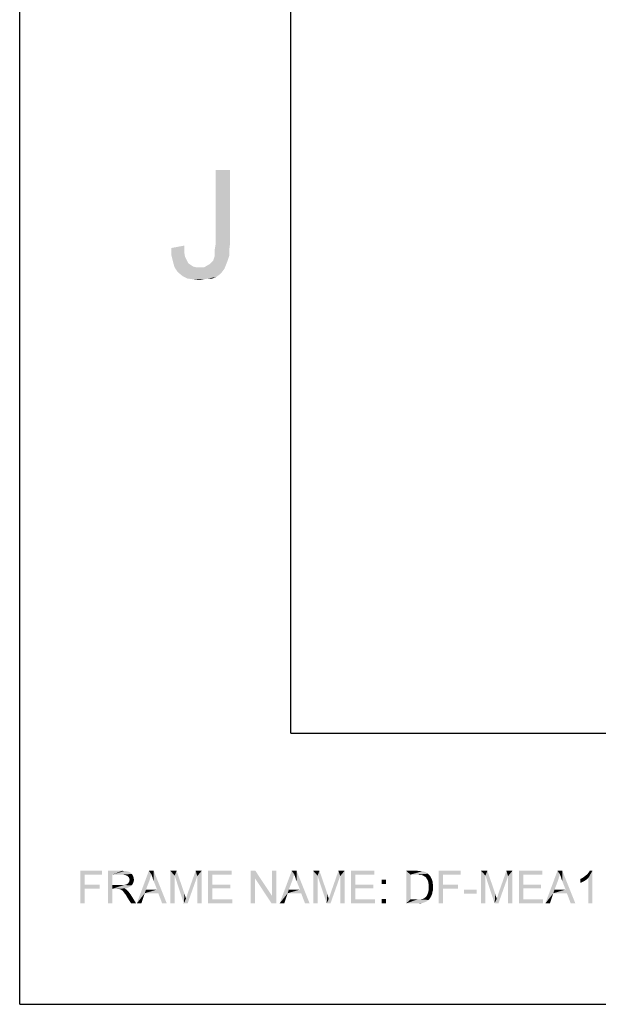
# Model space of a CAD drawing. Extents: x 0 to 841, y 0 to 594.
# Tile 1 of 102: x 0 to 32, y 0 to 54. Entities that reach past the tile are written whole.
import ezdxf

# ---------------------------------------------------------------- set-up
doc = ezdxf.new("R2010")
doc.units = 0
doc.header["$LTSCALE"] = 46.255
doc.header["$MEASUREMENT"] = 0
doc.layers.get('0').update_dxf_attribs({"linetype": 'CONTINUOUS'})

msp = doc.modelspace()

# ---------------------------------------------------------------- linework, layer by layer
at = {"color": 4, "linetype": 'Continuous'}
for q in [(0, 594), (841, 0)]:
    msp.add_line((0, 0), q, dxfattribs=at)
at = {"color": 3, "linetype": 'Continuous'}
for q in [(15, 579), (826, 15)]:
    msp.add_line((15, 15), q, dxfattribs=at)
at = {"color": 1, "linetype": 'Continuous'}
for points in [[(11.6387, 46.1713), (11.6387, 42.08241), (10.8387, 42.03797)], [(11.6387, 46.1713), (10.8387, 42.03797), (10.8387, 46.1713)], [(8.39425, 41.86019), (9.10536, 41.99352), (9.10536, 41.63797)], [(10.79425, 41.7713), (10.8387, 42.03797), (11.6387, 42.08241)], [(10.79425, 41.7713), (11.6387, 42.08241), (11.59425, 41.72686)], [(9.10536, 41.63797), (8.39425, 41.46019), (8.39425, 41.86019)], [(8.39425, 41.46019), (9.10536, 41.63797), (9.14981, 41.3713)], [(9.14981, 41.3713), (8.48314, 41.10463), (8.39425, 41.46019)], [(11.59425, 41.72686), (10.79425, 41.59352), (10.79425, 41.7713)], [(10.79425, 41.41575), (10.79425, 41.59352), (11.59425, 41.72686)], [(10.79425, 41.41575), (11.59425, 41.72686), (11.59425, 41.41575)], [(9.14981, 41.3713), (9.2387, 41.19352), (8.48314, 41.10463)], [(8.48314, 41.10463), (9.2387, 41.19352), (9.32759, 41.01575)], [(9.32759, 41.01575), (8.57203, 40.79352), (8.48314, 41.10463)], [(9.32759, 41.01575), (9.46092, 40.92686), (8.57203, 40.79352)], [(9.46092, 40.92686), (9.59425, 40.83797), (8.57203, 40.79352)], [(11.41648, 40.92686), (10.21648, 40.79352), (10.4387, 40.92686)], [(10.21648, 40.79352), (11.41648, 40.92686), (11.32759, 40.70463)], [(10.4387, 40.92686), (10.52759, 40.9713), (11.50536, 41.14908)], [(10.4387, 40.92686), (11.50536, 41.14908), (11.41648, 40.92686)], [(10.52759, 40.9713), (10.61648, 41.06019), (11.50536, 41.14908)], [(11.50536, 41.14908), (10.61648, 41.06019), (10.70536, 41.14908)], [(10.70536, 41.14908), (10.74981, 41.28241), (11.59425, 41.41575)], [(10.70536, 41.14908), (11.59425, 41.41575), (11.50536, 41.14908)], [(11.59425, 41.41575), (10.74981, 41.28241), (10.79425, 41.41575)], [(8.57203, 40.79352), (9.59425, 40.83797), (9.77203, 40.79352)], [(9.77203, 40.79352), (8.74981, 40.52686), (8.57203, 40.79352)], [(10.21648, 40.79352), (11.32759, 40.70463), (8.74981, 40.52686)], [(9.94981, 40.79352), (10.21648, 40.79352), (8.74981, 40.52686)], [(9.77203, 40.79352), (9.94981, 40.79352), (8.74981, 40.52686)], [(8.74981, 40.52686), (11.32759, 40.70463), (11.19425, 40.52686)], [(11.19425, 40.52686), (9.01648, 40.30463), (8.74981, 40.52686)], [(11.19425, 40.52686), (11.06092, 40.39352), (9.01648, 40.30463)], [(9.01648, 40.30463), (11.06092, 40.39352), (10.88314, 40.26019)], [(10.88314, 40.26019), (9.28314, 40.1713), (9.01648, 40.30463)], [(10.4387, 40.1713), (9.28314, 40.1713), (10.88314, 40.26019)], [(10.4387, 40.1713), (9.59425, 40.12686), (9.28314, 40.1713)], [(9.59425, 40.12686), (10.4387, 40.1713), (10.21648, 40.12686)], [(10.21648, 40.12686), (9.94981, 40.08241), (9.59425, 40.12686)], [(10.4387, 40.1713), (10.88314, 40.26019), (10.66092, 40.1713)], [(3.35047, 7.38995), (4.5638, 7.38995), (3.59047, 7.17662)], [(3.59047, 7.17662), (3.35047, 5.58995), (3.35047, 7.38995)], [(3.59047, 7.17662), (3.59047, 6.61662), (3.35047, 5.58995)], [(3.59047, 7.17662), (4.5638, 7.38995), (4.5638, 7.17662)], [(4.8838, 7.38995), (5.67047, 7.38995), (5.1238, 7.17662)], [(5.1238, 7.17662), (4.8838, 5.58995), (4.8838, 7.38995)], [(5.1238, 7.17662), (5.1238, 6.60328), (4.8838, 5.58995)], [(5.67047, 7.38995), (5.79047, 7.37662), (5.1238, 7.17662)], [(5.8838, 7.37662), (5.97713, 7.34995), (5.1238, 7.17662)], [(5.79047, 7.37662), (5.8838, 7.37662), (5.1238, 7.17662)], [(5.97713, 7.34995), (6.0438, 7.33662), (5.1238, 7.17662)], [(6.0438, 7.33662), (6.09713, 7.30995), (5.1238, 7.17662)], [(6.09713, 7.30995), (6.15047, 7.26995), (5.1238, 7.17662)], [(6.15047, 7.26995), (6.2038, 7.21662), (5.1238, 7.17662)], [(5.6838, 7.17662), (5.1238, 7.17662), (6.2038, 7.21662)], [(5.77713, 7.16328), (5.6838, 7.17662), (6.2038, 7.21662)], [(5.77713, 7.16328), (6.2038, 7.21662), (6.2438, 7.16328)], [(6.2438, 7.16328), (5.85713, 7.14995), (5.77713, 7.16328)], [(5.9238, 7.12328), (5.85713, 7.14995), (6.2438, 7.16328)], [(5.97713, 7.09662), (5.9238, 7.12328), (6.2438, 7.16328)], [(5.97713, 7.09662), (6.2438, 7.16328), (6.27047, 7.09662)], [(6.27047, 7.09662), (6.03047, 7.04328), (5.97713, 7.09662)], [(6.03047, 7.04328), (6.27047, 7.09662), (6.29713, 7.04328)], [(7.2838, 7.20328), (6.4838, 5.58995), (7.15047, 7.38995)], [(7.2838, 7.20328), (7.23047, 7.01662), (6.4838, 5.58995)], [(7.15047, 7.38995), (7.41713, 7.38995), (7.2838, 7.20328)], [(7.31047, 7.12328), (7.2838, 7.20328), (7.41713, 7.38995)], [(7.35047, 7.02995), (7.31047, 7.12328), (7.41713, 7.38995)], [(7.37713, 6.92328), (7.35047, 7.02995), (7.41713, 7.38995)], [(7.41713, 6.81662), (7.37713, 6.92328), (7.41713, 7.38995)], [(7.6038, 6.34995), (7.41713, 6.81662), (7.41713, 7.38995)], [(7.67047, 6.14995), (7.6038, 6.34995), (7.41713, 7.38995)], [(7.8838, 5.58995), (7.67047, 6.14995), (7.41713, 7.38995)], [(7.8838, 5.58995), (7.41713, 7.38995), (8.13713, 5.58995)], [(8.33713, 7.38995), (8.6838, 7.38995), (8.57713, 7.12328)], [(8.57713, 7.12328), (8.33713, 5.58995), (8.33713, 7.38995)], [(8.33713, 5.58995), (8.57713, 7.12328), (8.57713, 5.58995)], [(8.57713, 7.12328), (8.6838, 7.38995), (9.1238, 6.10995)], [(9.1238, 6.10995), (9.0838, 5.58995), (8.57713, 7.12328)], [(9.0838, 5.58995), (9.2038, 5.84328), (9.83047, 7.09662)], [(9.0838, 5.58995), (9.83047, 7.09662), (9.29713, 5.58995)], [(9.2038, 5.84328), (9.21713, 5.89662), (9.83047, 7.09662)], [(9.21713, 5.89662), (9.2438, 5.96328), (9.83047, 7.09662)], [(9.2438, 5.96328), (9.27047, 6.04328), (9.83047, 7.09662)], [(9.27047, 6.04328), (9.29713, 6.13662), (9.83047, 7.09662)], [(9.83047, 7.09662), (9.29713, 6.13662), (9.73713, 7.38995)], [(9.73713, 7.38995), (10.07047, 7.38995), (9.83047, 7.09662)], [(9.83047, 5.58995), (9.83047, 7.09662), (10.07047, 7.38995)], [(9.83047, 5.58995), (10.07047, 7.38995), (10.07047, 5.58995)], [(10.43047, 7.38995), (11.7238, 7.38995), (10.67047, 7.17662)], [(10.67047, 7.17662), (10.43047, 5.58995), (10.43047, 7.38995)], [(10.67047, 7.17662), (10.67047, 6.62995), (10.43047, 5.58995)], [(10.67047, 7.17662), (11.7238, 7.38995), (11.7238, 7.17662)], [(13.0438, 7.38995), (13.03047, 6.96328), (12.79047, 5.58995)], [(13.0438, 7.38995), (12.79047, 5.58995), (12.79047, 7.38995)], [(13.03047, 6.96328), (13.0438, 7.38995), (13.9638, 6.00328)], [(13.93713, 5.58995), (13.9638, 6.00328), (14.2038, 7.38995)], [(13.93713, 5.58995), (14.2038, 7.38995), (14.2038, 5.58995)], [(14.2038, 7.38995), (13.9638, 6.00328), (13.9638, 7.38995)], [(15.19047, 7.20328), (14.39047, 5.58995), (15.05713, 7.38995)], [(15.19047, 7.20328), (15.13713, 7.01662), (14.39047, 5.58995)], [(15.05713, 7.38995), (15.3238, 7.38995), (15.19047, 7.20328)], [(15.21713, 7.12328), (15.19047, 7.20328), (15.3238, 7.38995)], [(15.25713, 7.02995), (15.21713, 7.12328), (15.3238, 7.38995)], [(15.2838, 6.92328), (15.25713, 7.02995), (15.3238, 7.38995)], [(15.3238, 6.81662), (15.2838, 6.92328), (15.3238, 7.38995)], [(15.51047, 6.34995), (15.3238, 6.81662), (15.3238, 7.38995)], [(15.57713, 6.14995), (15.51047, 6.34995), (15.3238, 7.38995)], [(15.79047, 5.58995), (15.57713, 6.14995), (15.3238, 7.38995)], [(15.79047, 5.58995), (15.3238, 7.38995), (16.0438, 5.58995)], [(16.2438, 7.38995), (16.59047, 7.38995), (16.4838, 7.12328)], [(16.4838, 7.12328), (16.2438, 5.58995), (16.2438, 7.38995)], [(16.2438, 5.58995), (16.4838, 7.12328), (16.4838, 5.58995)], [(16.4838, 7.12328), (16.59047, 7.38995), (17.03047, 6.10995)], [(17.03047, 6.10995), (16.99047, 5.58995), (16.4838, 7.12328)], [(16.99047, 5.58995), (17.11047, 5.84328), (17.73713, 7.09662)], [(16.99047, 5.58995), (17.73713, 7.09662), (17.2038, 5.58995)], [(17.11047, 5.84328), (17.1238, 5.89662), (17.73713, 7.09662)], [(17.1238, 5.89662), (17.15047, 5.96328), (17.73713, 7.09662)], [(17.15047, 5.96328), (17.17713, 6.04328), (17.73713, 7.09662)], [(17.17713, 6.04328), (17.2038, 6.13662), (17.73713, 7.09662)], [(17.73713, 7.09662), (17.2038, 6.13662), (17.6438, 7.38995)], [(17.6438, 7.38995), (17.97713, 7.38995), (17.73713, 7.09662)], [(17.73713, 5.58995), (17.73713, 7.09662), (17.97713, 7.38995)], [(17.73713, 5.58995), (17.97713, 7.38995), (17.97713, 5.58995)], [(18.33713, 7.38995), (19.63047, 7.38995), (18.57713, 7.17662)], [(18.57713, 7.17662), (18.33713, 5.58995), (18.33713, 7.38995)], [(18.57713, 7.17662), (18.57713, 6.62995), (18.33713, 5.58995)], [(18.57713, 7.17662), (19.63047, 7.38995), (19.63047, 7.17662)], [(21.39047, 7.38995), (22.0038, 7.38995), (21.63047, 7.17662)], [(21.63047, 7.17662), (21.39047, 5.58995), (21.39047, 7.38995)], [(21.63047, 7.17662), (21.63047, 5.80328), (21.39047, 5.58995)], [(22.0038, 7.38995), (22.11047, 7.37662), (21.63047, 7.17662)], [(22.19047, 7.37662), (22.27047, 7.36328), (21.63047, 7.17662)], [(22.11047, 7.37662), (22.19047, 7.37662), (21.63047, 7.17662)], [(22.3238, 7.36328), (22.4038, 7.33662), (21.63047, 7.17662)], [(22.27047, 7.36328), (22.3238, 7.36328), (21.63047, 7.17662)], [(22.4038, 7.33662), (22.47047, 7.30995), (21.63047, 7.17662)], [(22.47047, 7.30995), (22.53713, 7.26995), (21.63047, 7.17662)], [(22.53713, 7.26995), (22.59047, 7.22995), (21.63047, 7.17662)], [(22.0038, 7.17662), (21.63047, 7.17662), (22.59047, 7.22995)], [(22.11047, 7.16328), (22.0038, 7.17662), (22.59047, 7.22995)], [(22.19047, 7.16328), (22.11047, 7.16328), (22.59047, 7.22995)], [(22.19047, 7.16328), (22.59047, 7.22995), (22.65713, 7.16328)], [(22.65713, 7.16328), (22.25713, 7.14995), (22.19047, 7.16328)], [(22.31047, 7.13662), (22.25713, 7.14995), (22.65713, 7.16328)], [(22.37713, 7.09662), (22.31047, 7.13662), (22.65713, 7.16328)], [(22.37713, 7.09662), (22.65713, 7.16328), (22.7238, 7.09662)], [(22.7238, 7.09662), (22.4438, 7.05662), (22.37713, 7.09662)], [(22.4438, 7.05662), (22.7238, 7.09662), (22.7638, 7.01662)], [(23.19047, 7.38995), (24.4038, 7.38995), (23.43047, 7.17662)], [(23.43047, 7.17662), (23.19047, 5.58995), (23.19047, 7.38995)], [(23.43047, 7.17662), (23.43047, 6.61662), (23.19047, 5.58995)], [(23.43047, 7.17662), (24.4038, 7.38995), (24.4038, 7.17662)], [(25.53713, 7.38995), (25.8838, 7.38995), (25.77713, 7.12328)], [(25.77713, 7.12328), (25.53713, 5.58995), (25.53713, 7.38995)], [(25.53713, 5.58995), (25.77713, 7.12328), (25.77713, 5.58995)], [(25.77713, 7.12328), (25.8838, 7.38995), (26.3238, 6.10995)], [(26.3238, 6.10995), (26.2838, 5.58995), (25.77713, 7.12328)], [(26.2838, 5.58995), (26.4038, 5.84328), (27.03047, 7.09662)], [(26.2838, 5.58995), (27.03047, 7.09662), (26.49713, 5.58995)], [(26.4038, 5.84328), (26.41713, 5.89662), (27.03047, 7.09662)], [(26.41713, 5.89662), (26.4438, 5.96328), (27.03047, 7.09662)], [(26.4438, 5.96328), (26.47047, 6.04328), (27.03047, 7.09662)], [(26.47047, 6.04328), (26.49713, 6.13662), (27.03047, 7.09662)], [(27.03047, 7.09662), (26.49713, 6.13662), (26.93713, 7.38995)], [(26.93713, 7.38995), (27.27047, 7.38995), (27.03047, 7.09662)], [(27.03047, 5.58995), (27.03047, 7.09662), (27.27047, 7.38995)], [(27.03047, 5.58995), (27.27047, 7.38995), (27.27047, 5.58995)], [(27.63047, 7.38995), (28.9238, 7.38995), (27.87047, 7.17662)], [(27.87047, 7.17662), (27.63047, 5.58995), (27.63047, 7.38995)], [(27.87047, 7.17662), (27.87047, 6.62995), (27.63047, 5.58995)], [(27.87047, 7.17662), (28.9238, 7.38995), (28.9238, 7.17662)], [(29.89713, 7.20328), (29.09713, 5.58995), (29.7638, 7.38995)], [(29.89713, 7.20328), (29.8438, 7.01662), (29.09713, 5.58995)], [(29.7638, 7.38995), (30.03047, 7.38995), (29.89713, 7.20328)], [(29.9238, 7.12328), (29.89713, 7.20328), (30.03047, 7.38995)], [(29.9638, 7.02995), (29.9238, 7.12328), (30.03047, 7.38995)], [(29.99047, 6.92328), (29.9638, 7.02995), (30.03047, 7.38995)], [(30.03047, 6.81662), (29.99047, 6.92328), (30.03047, 7.38995)], [(30.21713, 6.34995), (30.03047, 6.81662), (30.03047, 7.38995)], [(30.2838, 6.14995), (30.21713, 6.34995), (30.03047, 7.38995)], [(30.49713, 5.58995), (30.2838, 6.14995), (30.03047, 7.38995)], [(30.49713, 5.58995), (30.03047, 7.38995), (30.75047, 5.58995)], [(31.2038, 7.02995), (31.27047, 7.08328), (31.69713, 7.38995)], [(31.47047, 6.98995), (31.2038, 7.02995), (31.69713, 7.38995)], [(31.27047, 7.08328), (31.35047, 7.14995), (31.69713, 7.38995)], [(31.35047, 7.14995), (31.41713, 7.20328), (31.69713, 7.38995)], [(31.41713, 7.20328), (31.47047, 7.26995), (31.69713, 7.38995)], [(31.47047, 7.26995), (31.51047, 7.32328), (31.69713, 7.38995)], [(31.47047, 5.58995), (31.47047, 6.98995), (31.69713, 7.38995)], [(31.47047, 5.58995), (31.69713, 7.38995), (31.69713, 5.58995)], [(31.69713, 7.38995), (31.51047, 7.32328), (31.55047, 7.38995)], [(3.59047, 6.61662), (3.59047, 6.40328), (3.35047, 5.58995)], [(3.59047, 6.40328), (4.41713, 6.61662), (4.41713, 6.40328)], [(3.59047, 6.61662), (4.41713, 6.61662), (3.59047, 6.40328)], [(5.1238, 6.60328), (5.1238, 6.38995), (4.8838, 5.58995)], [(5.77713, 6.60328), (6.19047, 6.57662), (5.1238, 6.38995)], [(5.71047, 6.60328), (5.77713, 6.60328), (5.1238, 6.38995)], [(5.63047, 6.60328), (5.71047, 6.60328), (5.1238, 6.38995)], [(5.1238, 6.60328), (5.63047, 6.60328), (5.1238, 6.38995)], [(6.19047, 6.57662), (6.1238, 6.52328), (5.1238, 6.38995)], [(5.77713, 6.60328), (5.83047, 6.61662), (6.2438, 6.64328)], [(5.77713, 6.60328), (6.2438, 6.64328), (6.19047, 6.57662)], [(5.83047, 6.61662), (5.8838, 6.62995), (6.2438, 6.64328)], [(6.2438, 6.64328), (5.8838, 6.62995), (5.9238, 6.64328)], [(5.9238, 6.64328), (5.9638, 6.66995), (6.2838, 6.72328)], [(5.9238, 6.64328), (6.2838, 6.72328), (6.2438, 6.64328)], [(5.9638, 6.66995), (6.0038, 6.69662), (6.2838, 6.72328)], [(6.2838, 6.72328), (6.0038, 6.69662), (6.03047, 6.73662)], [(6.29713, 7.04328), (6.05713, 7.00328), (6.03047, 7.04328)], [(6.03047, 6.73662), (6.0438, 6.76328), (6.31047, 6.80328)], [(6.03047, 6.73662), (6.31047, 6.80328), (6.2838, 6.72328)], [(6.31047, 6.80328), (6.0438, 6.76328), (6.07047, 6.80328)], [(6.05713, 7.00328), (6.29713, 7.04328), (6.31047, 6.96328)], [(6.31047, 6.96328), (6.07047, 6.94995), (6.05713, 7.00328)], [(6.07047, 6.94995), (6.31047, 6.96328), (6.3238, 6.89662)], [(6.3238, 6.89662), (6.0838, 6.88328), (6.07047, 6.94995)], [(6.07047, 6.84328), (6.0838, 6.88328), (6.3238, 6.89662)], [(6.07047, 6.80328), (6.07047, 6.84328), (6.3238, 6.89662)], [(6.07047, 6.80328), (6.3238, 6.89662), (6.31047, 6.80328)], [(7.23047, 7.01662), (7.17713, 6.84328), (6.4838, 5.58995)], [(7.17713, 6.84328), (6.99047, 6.34995), (6.4838, 5.58995)], [(10.67047, 6.62995), (10.67047, 6.41662), (10.43047, 5.58995)], [(10.67047, 6.41662), (11.65713, 6.62995), (11.65713, 6.41662)], [(10.67047, 6.62995), (11.65713, 6.62995), (10.67047, 6.41662)], [(12.79047, 5.58995), (13.03047, 6.96328), (13.03047, 5.58995)], [(13.9638, 6.00328), (13.93713, 5.58995), (13.03047, 6.96328)], [(15.13713, 7.01662), (15.0838, 6.84328), (14.39047, 5.58995)], [(15.0838, 6.84328), (14.89713, 6.34995), (14.39047, 5.58995)], [(18.57713, 6.62995), (18.57713, 6.41662), (18.33713, 5.58995)], [(18.57713, 6.41662), (19.5638, 6.62995), (19.5638, 6.41662)], [(18.57713, 6.62995), (19.5638, 6.62995), (18.57713, 6.41662)], [(20.27047, 6.89662), (20.03047, 6.65662), (20.03047, 6.89662)], [(20.03047, 6.65662), (20.27047, 6.89662), (20.27047, 6.65662)], [(22.7638, 7.01662), (22.49713, 7.00328), (22.4438, 7.05662)], [(22.53713, 6.93662), (22.49713, 7.00328), (22.7638, 7.01662)], [(22.53713, 6.93662), (22.7638, 7.01662), (22.8038, 6.92328)], [(22.8038, 6.92328), (22.59047, 6.84328), (22.53713, 6.93662)], [(22.59047, 6.84328), (22.8038, 6.92328), (22.8438, 6.82995)], [(22.8438, 6.82995), (22.61713, 6.74995), (22.59047, 6.84328)], [(22.61713, 6.74995), (22.8438, 6.82995), (22.85713, 6.72328)], [(22.85713, 6.72328), (22.63047, 6.62995), (22.61713, 6.74995)], [(22.63047, 6.62995), (22.85713, 6.72328), (22.87047, 6.61662)], [(22.87047, 6.61662), (22.6438, 6.49662), (22.63047, 6.62995)], [(22.6438, 6.49662), (22.87047, 6.61662), (22.8838, 6.49662)], [(23.43047, 6.61662), (23.43047, 6.40328), (23.19047, 5.58995)], [(23.43047, 6.40328), (24.25713, 6.61662), (24.25713, 6.40328)], [(23.43047, 6.61662), (24.25713, 6.61662), (23.43047, 6.40328)], [(27.87047, 6.62995), (27.87047, 6.41662), (27.63047, 5.58995)], [(27.87047, 6.41662), (28.85713, 6.62995), (28.85713, 6.41662)], [(27.87047, 6.62995), (28.85713, 6.62995), (27.87047, 6.41662)], [(29.8438, 7.01662), (29.79047, 6.84328), (29.09713, 5.58995)], [(29.79047, 6.84328), (29.6038, 6.34995), (29.09713, 5.58995)], [(31.03047, 6.93662), (31.11047, 6.97662), (31.47047, 6.98995)], [(31.03047, 6.93662), (31.47047, 6.98995), (31.37713, 6.90995)], [(31.37713, 6.90995), (31.03047, 6.72328), (31.03047, 6.93662)], [(31.37713, 6.90995), (31.25713, 6.82995), (31.03047, 6.72328)], [(31.25713, 6.82995), (31.13713, 6.76328), (31.03047, 6.72328)], [(31.47047, 6.98995), (31.11047, 6.97662), (31.2038, 7.02995)], [(3.35047, 5.58995), (3.59047, 6.40328), (3.59047, 5.58995)], [(4.8838, 5.58995), (5.1238, 6.38995), (5.1238, 5.58995)], [(6.1238, 6.52328), (6.03047, 6.46995), (5.1238, 6.38995)], [(6.03047, 6.46995), (5.93713, 6.42995), (5.1238, 6.38995)], [(5.93713, 6.42995), (5.81713, 6.41662), (5.1238, 6.38995)], [(5.39047, 6.38995), (5.1238, 6.38995), (5.81713, 6.41662)], [(5.43047, 6.37662), (5.39047, 6.38995), (5.81713, 6.41662)], [(5.47047, 6.37662), (5.43047, 6.37662), (5.81713, 6.41662)], [(5.49713, 6.37662), (5.47047, 6.37662), (5.81713, 6.41662)], [(5.5238, 6.37662), (5.49713, 6.37662), (5.81713, 6.41662)], [(5.57713, 6.36328), (5.5238, 6.37662), (5.81713, 6.41662)], [(5.57713, 6.36328), (5.81713, 6.41662), (5.8838, 6.36328)], [(5.8838, 6.36328), (5.63047, 6.33662), (5.57713, 6.36328)], [(5.65713, 6.30995), (5.63047, 6.33662), (5.8838, 6.36328)], [(5.65713, 6.30995), (5.8838, 6.36328), (5.95047, 6.30995)], [(5.95047, 6.30995), (5.69713, 6.28328), (5.65713, 6.30995)], [(5.7238, 6.25662), (5.69713, 6.28328), (5.95047, 6.30995)], [(5.75047, 6.21662), (5.7238, 6.25662), (5.95047, 6.30995)], [(5.75047, 6.21662), (5.95047, 6.30995), (6.0438, 6.20328)], [(6.0438, 6.20328), (5.79047, 6.16328), (5.75047, 6.21662)], [(5.83047, 6.10995), (5.79047, 6.16328), (6.0438, 6.20328)], [(5.83047, 6.10995), (6.0438, 6.20328), (6.13713, 6.08328)], [(6.13713, 6.08328), (5.8838, 6.04328), (5.83047, 6.10995)], [(5.9238, 5.96328), (5.8838, 6.04328), (6.13713, 6.08328)], [(6.1638, 5.58995), (5.9238, 5.96328), (6.13713, 6.08328)], [(6.1638, 5.58995), (6.13713, 6.08328), (6.4438, 5.58995)], [(6.99047, 6.34995), (6.9238, 6.14995), (6.4838, 5.58995)], [(6.4838, 5.58995), (6.9238, 6.14995), (6.73713, 5.58995)], [(6.99047, 6.34995), (7.6038, 6.34995), (6.9238, 6.14995)], [(7.67047, 6.14995), (6.9238, 6.14995), (7.6038, 6.34995)], [(9.1238, 6.10995), (9.15047, 6.02995), (9.0838, 5.58995)], [(9.15047, 6.02995), (9.1638, 5.96328), (9.0838, 5.58995)], [(10.67047, 6.41662), (10.67047, 5.80328), (10.43047, 5.58995)], [(14.89713, 6.34995), (14.83047, 6.14995), (14.39047, 5.58995)], [(14.39047, 5.58995), (14.83047, 6.14995), (14.6438, 5.58995)], [(14.89713, 6.34995), (15.51047, 6.34995), (14.83047, 6.14995)], [(15.57713, 6.14995), (14.83047, 6.14995), (15.51047, 6.34995)], [(17.03047, 6.10995), (17.05713, 6.02995), (16.99047, 5.58995)], [(17.05713, 6.02995), (17.07047, 5.96328), (16.99047, 5.58995)], [(18.57713, 6.41662), (18.57713, 5.80328), (18.33713, 5.58995)], [(22.77713, 5.98995), (22.49713, 5.96328), (22.53713, 6.01662)], [(22.8038, 6.05662), (22.53713, 6.01662), (22.5638, 6.08328)], [(22.53713, 6.01662), (22.8038, 6.05662), (22.77713, 5.98995)], [(22.83047, 6.12328), (22.5638, 6.08328), (22.59047, 6.14995)], [(22.5638, 6.08328), (22.83047, 6.12328), (22.8038, 6.05662)], [(22.8438, 6.21662), (22.59047, 6.14995), (22.61713, 6.22995)], [(22.59047, 6.14995), (22.8438, 6.21662), (22.83047, 6.12328)], [(22.87047, 6.29662), (22.61713, 6.22995), (22.63047, 6.30995)], [(22.61713, 6.22995), (22.87047, 6.29662), (22.8438, 6.21662)], [(22.8838, 6.49662), (22.63047, 6.40328), (22.6438, 6.49662)], [(22.63047, 6.40328), (22.8838, 6.49662), (22.87047, 6.38995)], [(22.87047, 6.38995), (22.63047, 6.30995), (22.63047, 6.40328)], [(22.63047, 6.30995), (22.87047, 6.38995), (22.87047, 6.29662)], [(23.19047, 5.58995), (23.43047, 6.40328), (23.43047, 5.58995)], [(25.2838, 6.33662), (24.59047, 6.12328), (24.59047, 6.33662)], [(24.59047, 6.12328), (25.2838, 6.33662), (25.2838, 6.12328)], [(26.3238, 6.10995), (26.35047, 6.02995), (26.2838, 5.58995)], [(26.35047, 6.02995), (26.3638, 5.96328), (26.2838, 5.58995)], [(27.87047, 6.41662), (27.87047, 5.80328), (27.63047, 5.58995)], [(29.6038, 6.34995), (29.53713, 6.14995), (29.09713, 5.58995)], [(29.09713, 5.58995), (29.53713, 6.14995), (29.35047, 5.58995)], [(29.6038, 6.34995), (30.21713, 6.34995), (29.53713, 6.14995)], [(30.2838, 6.14995), (29.53713, 6.14995), (30.21713, 6.34995)], [(9.1638, 5.96328), (9.19047, 5.89662), (9.0838, 5.58995)], [(9.19047, 5.89662), (9.2038, 5.84328), (9.0838, 5.58995)], [(10.67047, 5.80328), (11.7638, 5.80328), (10.43047, 5.58995)], [(10.43047, 5.58995), (11.7638, 5.80328), (11.7638, 5.58995)], [(17.07047, 5.96328), (17.09713, 5.89662), (16.99047, 5.58995)], [(17.09713, 5.89662), (17.11047, 5.84328), (16.99047, 5.58995)], [(18.57713, 5.80328), (19.67047, 5.80328), (18.33713, 5.58995)], [(18.33713, 5.58995), (19.67047, 5.80328), (19.67047, 5.58995)], [(20.27047, 5.82995), (20.03047, 5.58995), (20.03047, 5.82995)], [(20.03047, 5.58995), (20.27047, 5.82995), (20.27047, 5.58995)], [(22.17713, 5.80328), (22.63047, 5.77662), (21.39047, 5.58995)], [(22.09713, 5.80328), (22.17713, 5.80328), (21.39047, 5.58995)], [(22.01713, 5.80328), (22.09713, 5.80328), (21.39047, 5.58995)], [(21.63047, 5.80328), (22.01713, 5.80328), (21.39047, 5.58995)], [(22.63047, 5.77662), (22.53713, 5.70995), (21.39047, 5.58995)], [(22.53713, 5.70995), (22.4438, 5.65662), (21.39047, 5.58995)], [(22.4438, 5.65662), (22.3238, 5.61662), (21.39047, 5.58995)], [(22.03047, 5.58995), (21.39047, 5.58995), (22.3238, 5.61662)], [(22.03047, 5.58995), (22.3238, 5.61662), (22.19047, 5.58995)], [(22.17713, 5.80328), (22.2438, 5.81662), (22.71047, 5.86995)], [(22.17713, 5.80328), (22.71047, 5.86995), (22.63047, 5.77662)], [(22.2438, 5.81662), (22.29713, 5.82995), (22.71047, 5.86995)], [(22.29713, 5.82995), (22.33713, 5.84328), (22.71047, 5.86995)], [(22.71047, 5.86995), (22.33713, 5.84328), (22.39047, 5.86995)], [(22.39047, 5.86995), (22.41713, 5.89662), (22.73713, 5.92328)], [(22.39047, 5.86995), (22.73713, 5.92328), (22.71047, 5.86995)], [(22.73713, 5.92328), (22.41713, 5.89662), (22.45713, 5.92328)], [(22.45713, 5.92328), (22.49713, 5.96328), (22.77713, 5.98995)], [(22.45713, 5.92328), (22.77713, 5.98995), (22.73713, 5.92328)], [(26.3638, 5.96328), (26.39047, 5.89662), (26.2838, 5.58995)], [(26.39047, 5.89662), (26.4038, 5.84328), (26.2838, 5.58995)], [(27.87047, 5.80328), (28.9638, 5.80328), (27.63047, 5.58995)], [(27.63047, 5.58995), (28.9638, 5.80328), (28.9638, 5.58995)]]:
    msp.add_solid(points, dxfattribs=at)

doc.saveas('drawing.dxf')
